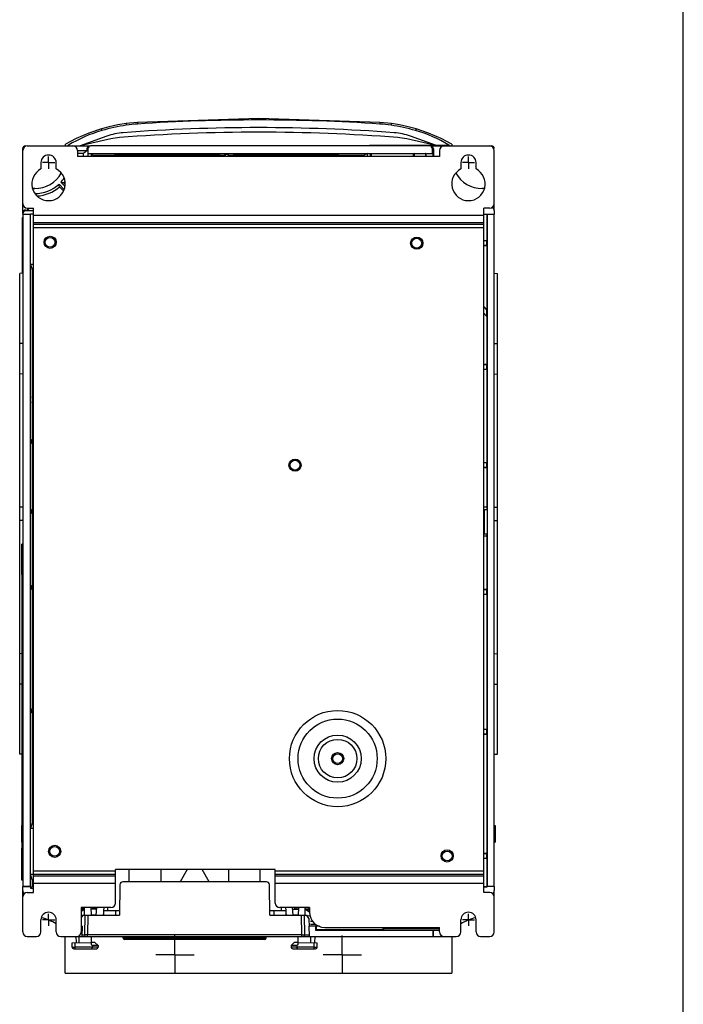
# Model space of a CAD drawing. Header units: millimetres. Extents: x 0 to 1200, y 0 to 1000.
# Tile 31 of 31: x 982 to 1200, y 352 to 676. Entities that reach past the tile are written whole.
import ezdxf

# ---------------------------------------------------------------- set-up
doc = ezdxf.new("R2010")
doc.units = ezdxf.units.MM
doc.header["$LTSCALE"] = 66
doc.linetypes.add('CENTER', pattern=[0.6, 0.375, -0.075, 0.075, -0.075])
doc.layers.get('0').update_dxf_attribs({"linetype": 'CONTINUOUS'})
doc.layers.add('002_AXIS', color=7, linetype='CONTINUOUS')
doc.layers.add('00_COMPONENTS', color=7, linetype='CONTINUOUS')

msp = doc.modelspace()

# ---------------------------------------------------------------- linework, layer by layer
at = {"color": 7, "linetype": 'CONTINUOUS'}
msp.add_line((1200, 0), (1200, 1000), dxfattribs=at)
at = {"layer": '002_AXIS', "color": 7, "linetype": 'CENTER'}
for p, q in [((991.39, 629.21), (989.39, 629.21)), ((991.39, 629.21), (991.39, 631.21)), ((991.39, 629.21), (991.39, 627.21)), ((991.39, 629.21), (993.39, 629.21)), ((1129.39, 629.21), (1127.39, 629.21)), ((1129.39, 629.21), (1129.39, 631.21)), ((1129.39, 629.21), (1129.39, 627.21)), ((1129.39, 629.21), (1131.39, 629.21)), ((991.39, 380.21), (991.39, 382.21)), ((1129.39, 380.21), (1129.39, 382.21)), ((991.39, 380.21), (989.39, 380.21)), ((991.39, 380.21), (993.39, 380.21)), ((991.39, 380.21), (991.39, 378.21)), ((1129.39, 380.21), (1127.39, 380.21)), ((1129.39, 380.21), (1131.39, 380.21)), ((1129.39, 380.21), (1129.39, 378.21)), ((1032.89, 368.71), (1032.89, 375.01)), ((1087.89, 368.71), (1087.89, 375.01)), ((1032.89, 368.71), (1026.59, 368.71)), ((1032.89, 368.71), (1039.19, 368.71)), ((1032.89, 368.71), (1032.89, 362.41)), ((1087.89, 368.71), (1081.59, 368.71)), ((1087.89, 368.71), (1094.19, 368.71)), ((1087.89, 368.71), (1087.89, 362.41))]:
    msp.add_line(p, q, dxfattribs=at)
at = {"layer": '00_COMPONENTS', "color": 7, "linetype": 'CONTINUOUS'}
for p, q in [((1016.85, 642.02), (1014.19, 641.59)), ((1018.02, 642.16), (1016.85, 642.02)), ((1019.42, 642.3), (1018.02, 642.16)), ((1020.58, 642.39), (1019.42, 642.3)), ((1060.45, 643.71), (1020.58, 642.39)), ((1100.3, 642.39), (1060.45, 643.71)), ((1106.71, 641.59), (1104.04, 642.02)), ((1109.57, 640.98), (1106.71, 641.59)), ((1010.55, 637.9), (1001.79, 634.71)), ((1112.15, 640.29), (1109.57, 640.98)), ((1118.55, 634.91), (1110.34, 637.9)), ((1116.24, 638.92), (1112.15, 640.29)), ((1120.4, 637.14), (1116.24, 638.92)), ((984.39, 634.71), (1005, 634.71)), ((996.94, 634.71), (996.94, 635.3)), ((1011.8, 637.01), (1001.79, 634.71)), ((1116.58, 634.71), (1005.31, 634.71)), ((1096.89, 634.71), (1096.89, 634.91)), ((1096.89, 634.91), (1122.89, 634.91)), ((1118.22, 634.91), (1109.09, 637.01)), ((1109.89, 634.71), (1109.89, 634.91)), ((1116.89, 634.71), (1136.99, 634.71)), ((1123.94, 635.3), (1120.4, 637.14)), ((1122.89, 634.71), (1122.89, 634.91)), ((1123.94, 635.3), (1123.94, 634.71)), ((982.89, 612.61), (982.89, 633.81)), ((1000.89, 633.21), (1000.89, 631.21)), ((1004, 633.04), (1000.89, 633.04)), ((1002.89, 632.21), (1000.89, 632.21)), ((1004, 633.04), (1002.89, 632.21)), ((1002.89, 631.21), (1002.89, 632.21)), ((1004, 633.71), (1004, 633.04)), ((1004.26, 632.2), (1004.26, 631.21)), ((1004.31, 633.71), (1004.31, 632.21)), ((1004.31, 632.21), (1117.58, 632.21)), ((1005.41, 632.2), (1005.41, 631.21)), ((1005.41, 632.2), (1006.03, 631.58)), ((1006.03, 631.58), (1006.03, 631.21)), ((1019.37, 631.58), (1006.03, 631.58)), ((1017.89, 632.14), (1042.89, 632.14)), ((1042.89, 632.05), (1017.89, 632.05)), ((1017.89, 632.02), (1042.89, 632.02)), ((1042.89, 631.93), (1017.89, 631.93)), ((1017.89, 631.9), (1042.89, 631.9)), ((1042.89, 631.81), (1017.89, 631.81)), ((1017.89, 631.77), (1042.89, 631.77)), ((1042.89, 631.69), (1017.89, 631.69)), ((1019.37, 631.58), (1019.67, 631.67)), ((1019.37, 631.58), (1019.37, 631.21)), ((1019.67, 631.67), (1019.67, 631.21)), ((1021.12, 631.21), (1021.12, 631.67)), ((1021.41, 631.58), (1021.12, 631.67)), ((1021.41, 631.58), (1021.41, 631.21)), ((1049.09, 631.58), (1021.41, 631.58)), ((1049.09, 631.58), (1049.47, 631.95)), ((1049.09, 631.21), (1049.09, 631.58)), ((1049.47, 631.95), (1049.41, 631.21)), ((1049.47, 631.95), (1050.32, 631.95)), ((1050.32, 631.95), (1050.38, 631.21)), ((1050.69, 631.58), (1050.32, 631.95)), ((1050.69, 631.21), (1050.69, 631.58)), ((1094.89, 631.58), (1050.69, 631.58)), ((1056.89, 632.14), (1081.89, 632.14)), ((1081.89, 632.05), (1056.89, 632.05)), ((1056.89, 632.02), (1081.89, 632.02)), ((1081.89, 631.93), (1056.89, 631.93)), ((1056.89, 631.9), (1081.89, 631.9)), ((1081.89, 631.81), (1056.89, 631.81)), ((1056.89, 631.77), (1081.89, 631.77)), ((1081.89, 631.69), (1056.89, 631.69)), ((1096.07, 632.16), (1094.89, 631.58)), ((1094.89, 631.21), (1094.89, 631.58)), ((1096.07, 632.16), (1096.07, 631.21)), ((1096.07, 632.16), (1097.08, 632.16)), ((1097.08, 632.16), (1097.08, 631.21)), ((1097.08, 632.16), (1097.39, 632.06)), ((1097.39, 632.06), (1097.39, 631.21)), ((1111.34, 632.06), (1097.39, 632.06)), ((1111.55, 632.16), (1111.34, 632.06)), ((1111.34, 631.21), (1111.34, 632.06)), ((1111.55, 632.16), (1111.55, 631.21)), ((1111.55, 632.16), (1115.28, 632.16)), ((1115.39, 632.2), (1115.28, 632.16)), ((1115.28, 632.16), (1115.28, 631.21)), ((1115.39, 632.2), (1115.39, 631.21)), ((1117.58, 632.21), (1117.58, 633.71)), ((1117.63, 632.2), (1117.63, 631.21)), ((1117.89, 633.71), (1117.89, 631.21)), ((1119.89, 633.21), (1119.89, 631.21)), ((1137.89, 613.71), (1137.89, 633.21)), ((988.89, 629.21), (988.89, 627.11)), ((993.89, 627.11), (993.89, 629.21)), ((1119.89, 631.21), (1000.89, 631.21)), ((1126.89, 629.21), (1126.89, 627.11)), ((1131.89, 627.11), (1131.89, 629.21)), ((996.55, 620.42), (994.82, 622.15)), ((995.46, 622.78), (996.66, 621.58)), ((996.41, 622.61), (996.68, 622.34)), ((986.89, 620.71), (986.14, 620.71)), ((986.15, 620.69), (986.89, 620.71)), ((996.24, 619.96), (995, 621.2)), ((1134.64, 620.71), (1133.89, 620.71)), ((1134.64, 620.69), (1133.89, 620.71)), ((982.89, 612.21), (982.89, 612.35)), ((982.89, 612.21), (985.41, 612.21)), ((982.89, 612.14), (982.89, 391.29)), ((985.39, 612.14), (982.89, 612.14)), ((983.89, 613.61), (984.57, 613.61)), ((986.39, 613.35), (983.89, 613.35)), ((984.39, 614.21), (986.39, 614.21)), ((984.57, 613.61), (985.02, 614.21)), ((984.57, 613.61), (984.57, 614.21)), ((985.39, 391.29), (985.39, 612.14)), ((986.39, 389.21), (986.39, 614.21)), ((1134.39, 389.21), (1134.39, 614.21)), ((1136.39, 614.21), (1134.39, 614.21)), ((1134.39, 612.21), (1137.89, 612.21)), ((1135.39, 612.1), (1134.39, 612.1)), ((1135.51, 612.21), (1135.39, 612.1)), ((1135.39, 612.1), (1135.39, 603.51)), ((1135.51, 612.21), (1135.55, 612.14)), ((1135.55, 612.14), (1135.55, 391.29)), ((1137.89, 612.14), (1135.55, 612.14)), ((1137.89, 613.45), (1137.89, 612.21)), ((1137.89, 391.29), (1137.89, 612.14)), ((982.79, 592.8), (982.79, 611.01)), ((1135.39, 603.51), (1134.39, 603.51)), ((1135.46, 603.45), (1134.39, 603.45)), ((1135.46, 601.98), (1135.46, 603.45)), ((1134.39, 601.98), (1135.46, 601.98)), ((1135.39, 601.91), (1134.39, 601.91)), ((1135.39, 601.91), (1135.39, 580.85)), ((982.89, 592.8), (981.89, 592.71)), ((981.89, 434.71), (981.89, 592.71)), ((985.42, 595.76), (986.03, 593.92)), ((985.42, 595.76), (986.39, 595.76)), ((986.03, 593.92), (986.03, 552.23)), ((986.39, 593.92), (986.03, 593.92)), ((1137.89, 592.8), (1138.89, 592.71)), ((1138.89, 434.71), (1138.89, 592.71)), ((1135.39, 580.85), (1134.39, 581.85)), ((1135.46, 580.69), (1134.39, 581.75)), ((1134.39, 579.68), (1135.46, 578.61)), ((1135.46, 578.61), (1135.46, 580.69)), ((1134.39, 579.58), (1135.39, 578.58)), ((1135.39, 578.58), (1135.39, 562.81)), ((982.89, 569.69), (981.89, 569.77)), ((1137.89, 569.69), (1138.89, 569.77)), ((1135.39, 562.81), (1134.39, 562.81)), ((1135.46, 562.75), (1134.39, 562.75)), ((1134.39, 561.28), (1135.46, 561.28)), ((1135.39, 561.21), (1134.39, 561.21)), ((1135.39, 561.21), (1135.39, 530.51)), ((1135.46, 561.28), (1135.46, 562.75)), ((982.89, 559.74), (981.89, 559.65)), ((1137.89, 559.74), (1138.89, 559.65)), ((985.94, 551.94), (986.03, 552.23)), ((985.94, 551.94), (985.94, 550.49)), ((986.39, 551.94), (985.94, 551.94)), ((986.03, 550.21), (985.94, 550.49)), ((985.94, 550.49), (986.39, 550.49)), ((986.03, 552.23), (986.39, 552.23)), ((986.03, 550.21), (986.03, 538.21)), ((986.03, 550.21), (986.39, 550.21)), ((986.03, 538.21), (985.59, 537.78)), ((985.59, 537.15), (985.59, 537.78)), ((985.59, 537.78), (985.89, 537.78)), ((986.39, 537.82), (985.89, 537.78)), ((985.89, 537.78), (985.89, 537.15)), ((986.39, 538.21), (986.03, 538.21)), ((986.03, 536.71), (985.59, 537.15)), ((985.59, 537.15), (985.89, 537.15)), ((986.39, 537.11), (985.89, 537.15)), ((986.03, 536.71), (986.03, 515.21)), ((986.39, 536.71), (986.03, 536.71)), ((1135.39, 530.51), (1134.39, 530.51)), ((1135.46, 530.45), (1134.39, 530.45)), ((1134.39, 528.98), (1135.46, 528.98)), ((1135.39, 528.91), (1134.39, 528.91)), ((1135.39, 528.91), (1135.39, 515.11)), ((1135.46, 528.98), (1135.46, 530.45)), ((982.89, 515.87), (981.89, 515.87)), ((985.59, 514.78), (986.03, 515.21)), ((985.89, 514.78), (986.39, 514.85)), ((986.03, 515.21), (986.39, 515.21)), ((1135.39, 515.92), (1134.39, 515.92)), ((1134.39, 515.11), (1135.39, 515.11)), ((1134.58, 515.11), (1134.58, 507.11)), ((1137.89, 515.87), (1138.89, 515.87)), ((985.59, 514.15), (985.59, 514.78)), ((985.59, 514.78), (985.89, 514.78)), ((985.59, 514.15), (986.03, 513.71)), ((985.59, 514.15), (985.89, 514.15)), ((985.89, 514.78), (985.89, 514.15)), ((985.89, 514.15), (986.39, 514.08)), ((986.03, 513.71), (986.03, 490.21)), ((986.03, 513.71), (986.39, 513.71)), ((982.89, 511.56), (981.89, 511.56)), ((1137.89, 511.56), (1138.89, 511.56)), ((1134.39, 507.11), (1135.39, 507.11)), ((1135.39, 506.31), (1134.39, 506.31)), ((1135.39, 507.11), (1135.39, 488.81)), ((982.89, 503.72), (982.59, 503.71)), ((982.59, 493.71), (982.59, 503.71)), ((982.69, 393.72), (982.69, 501.72)), ((982.89, 501.72), (982.69, 501.72)), ((982.69, 493.71), (982.59, 493.71)), ((985.59, 489.78), (986.03, 490.21)), ((985.59, 489.15), (985.59, 489.78)), ((985.59, 489.78), (985.89, 489.78)), ((985.59, 489.15), (986.03, 488.71)), ((985.59, 489.15), (985.89, 489.15)), ((985.89, 489.78), (986.39, 489.85)), ((985.89, 489.78), (985.89, 489.15)), ((985.89, 489.15), (986.39, 489.08)), ((986.03, 490.21), (986.39, 490.21)), ((986.03, 488.71), (986.03, 449.71)), ((986.03, 488.71), (986.39, 488.71)), ((1135.39, 488.81), (1134.39, 488.81)), ((1135.46, 488.75), (1134.39, 488.75)), ((1134.39, 487.28), (1135.46, 487.28)), ((1135.39, 487.21), (1134.39, 487.21)), ((1135.39, 487.21), (1135.39, 442.81)), ((1135.46, 487.28), (1135.46, 488.75)), ((982.69, 467.7), (981.89, 467.77)), ((1137.89, 467.69), (1138.89, 467.77)), ((982.69, 457.72), (981.89, 457.65)), ((1137.89, 457.74), (1138.89, 457.65)), ((986.03, 449.71), (985.59, 449.28)), ((985.59, 449.28), (985.59, 448.65)), ((985.59, 449.28), (985.89, 449.28)), ((986.03, 448.21), (985.59, 448.65)), ((985.59, 448.65), (985.89, 448.65)), ((985.89, 449.28), (986.39, 449.32)), ((985.89, 449.28), (985.89, 448.65)), ((985.89, 448.65), (986.39, 448.61)), ((986.39, 449.71), (986.03, 449.71)), ((986.03, 448.21), (986.03, 412.04)), ((986.39, 448.21), (986.03, 448.21)), ((1135.39, 442.81), (1134.39, 442.81)), ((1135.46, 442.75), (1134.39, 442.75)), ((1134.39, 441.28), (1135.46, 441.28)), ((1135.39, 441.21), (1134.39, 441.21)), ((1135.39, 441.21), (1135.39, 402.01)), ((1135.46, 441.28), (1135.46, 442.75)), ((982.69, 434.64), (981.89, 434.71)), ((1137.89, 434.63), (1138.89, 434.71)), ((986.03, 412.04), (985.42, 410.21)), ((986.03, 412.04), (986.39, 412.04)), ((982.69, 411.21), (982.59, 411.21)), ((982.59, 405.71), (982.59, 411.21)), ((982.69, 410.71), (982.59, 410.71)), ((982.69, 410.21), (982.59, 410.21)), ((986.39, 410.21), (985.42, 410.21)), ((1137.89, 411.21), (1138.19, 411.21)), ((1137.89, 410.71), (1138.19, 410.71)), ((1137.89, 410.21), (1138.19, 410.21)), ((1138.19, 411.21), (1138.19, 405.71)), ((982.69, 405.71), (982.59, 405.71)), ((1137.89, 405.71), (1138.19, 405.71)), ((982.69, 403.72), (982.59, 403.71)), ((982.59, 393.21), (982.59, 403.71)), ((1135.39, 402.01), (1134.39, 402.01)), ((1135.46, 401.95), (1134.39, 401.95)), ((1135.46, 400.48), (1135.46, 401.95)), ((1134.39, 400.48), (1135.46, 400.48)), ((1135.39, 400.41), (1134.39, 400.41)), ((1135.39, 400.41), (1135.39, 391.21)), ((985.42, 395.21), (986.39, 395.21)), ((986.03, 393.39), (985.42, 395.21)), ((1065.89, 396.71), (1013.39, 396.71)), ((1013.39, 385.71), (1013.39, 396.71)), ((1017.89, 392.71), (1017.89, 396.71)), ((1028.26, 396.71), (1028.26, 392.71)), ((1036.89, 396.71), (1034.67, 392.71)), ((1044.12, 392.71), (1041.89, 396.71)), ((1050.53, 396.71), (1050.53, 392.71)), ((1060.89, 392.71), (1060.89, 396.71)), ((1065.89, 385.71), (1065.89, 396.71)), ((982.69, 393.72), (982.59, 393.71)), ((982.89, 393.21), (982.59, 393.21)), ((982.89, 393.72), (982.69, 393.72)), ((986.03, 393.39), (986.39, 393.39)), ((986.03, 393.39), (986.03, 391.21)), ((1062.97, 392.71), (1015.82, 392.71)), ((982.89, 391.29), (985.39, 391.29)), ((982.89, 391.21), (985.41, 391.21)), ((982.89, 389.82), (982.89, 391.21)), ((982.89, 376.21), (982.89, 389.71)), ((984.39, 389.21), (986.39, 389.21)), ((985.41, 391.21), (985.41, 390.59)), ((985.41, 390.59), (986.03, 391.21)), ((985.41, 390.59), (986.39, 390.59)), ((986.03, 391.21), (986.39, 391.21)), ((1014.82, 391.73), (1014.64, 381.71)), ((1064.14, 381.71), (1063.97, 391.73)), ((1134.39, 391.21), (1135.39, 391.21)), ((1134.39, 391.1), (1135.51, 391.1)), ((1136.39, 389.21), (1134.39, 389.21)), ((1135.51, 391.1), (1135.39, 391.21)), ((1135.51, 391.21), (1135.55, 391.29)), ((1137.89, 391.21), (1135.51, 391.21)), ((1135.51, 391.21), (1135.51, 391.1)), ((1135.55, 391.29), (1137.89, 391.29)), ((1137.89, 391.21), (1137.89, 389.82)), ((1137.89, 376.21), (1137.89, 389.71)), ((1011.89, 384.21), (1002.14, 384.21)), ((1002.14, 384.21), (1002.14, 376.21)), ((1003.14, 383.99), (1002.14, 383.99)), ((1002.14, 383.03), (1003.14, 383.71)), ((1002.39, 383.66), (1002.14, 383.66)), ((1002.39, 383.2), (1002.39, 383.66)), ((1003.14, 383.71), (1002.45, 383.71)), ((1002.45, 383.23), (1002.45, 383.71)), ((1003.14, 381.71), (1003.14, 384.21)), ((1005.29, 384.21), (1005.34, 381.71)), ((1007.16, 383.71), (1005.3, 383.71)), ((1005.8, 384.21), (1005.81, 383.77)), ((1006.62, 383.99), (1005.8, 383.99)), ((1006.19, 383.79), (1006.19, 383.8)), ((1006.62, 383.99), (1006.62, 384.21)), ((1006.62, 383.99), (1006.89, 383.71)), ((1006.89, 383.71), (1006.87, 384.21)), ((1006.98, 381.71), (1007.2, 384.21)), ((1009.39, 382.5), (1009.32, 381.71)), ((1009.39, 383.21), (1014.67, 383.21)), ((1009.39, 383.21), (1009.39, 381.71)), ((1009.54, 384.21), (1009.46, 383.21)), ((1010.89, 383.21), (1010.89, 384.21)), ((1064.12, 383.21), (1069.39, 383.21)), ((1077.14, 384.21), (1067.39, 384.21)), ((1067.89, 383.21), (1067.89, 384.21)), ((1069.24, 384.21), (1069.33, 383.21)), ((1069.39, 383.21), (1069.39, 381.71)), ((1069.39, 382.5), (1069.46, 381.71)), ((1071.81, 381.71), (1071.59, 384.21)), ((1071.63, 383.71), (1072.24, 383.71)), ((1072.26, 384.21), (1072.24, 383.71)), ((1072.24, 383.71), (1072.24, 383.57)), ((1072.39, 383.71), (1072.24, 383.57)), ((1073.48, 383.57), (1072.24, 383.57)), ((1072.39, 383.71), (1072.39, 384.21)), ((1072.98, 383.71), (1072.39, 383.71)), ((1072.99, 384.21), (1072.98, 383.65)), ((1073.49, 384.21), (1073.45, 381.71)), ((1075.64, 384.21), (1075.64, 381.71)), ((1076.89, 383.71), (1075.64, 383.71)), ((1077.13, 382.69), (1075.64, 383.71)), ((1076.99, 383.57), (1075.86, 383.57)), ((1076.89, 384.21), (1076.89, 383.71)), ((1076.89, 383.71), (1076.99, 383.57)), ((1076.99, 382.78), (1076.99, 383.57)), ((1077.14, 384.21), (1077.14, 382.71)), ((988.89, 376.21), (988.89, 380.21)), ((993.89, 376.21), (993.89, 380.21)), ((1002.64, 381.71), (1002.14, 380.96)), ((1002.14, 381.63), (1002.61, 381.67)), ((1002.64, 381.71), (1014.64, 381.71)), ((1003.26, 381.71), (1003.14, 375.21)), ((1005.33, 381.86), (1006.99, 381.86)), ((1005.84, 381.82), (1005.84, 381.71)), ((1064.14, 381.71), (1076.14, 381.71)), ((1071.79, 381.86), (1073.45, 381.86)), ((1072.94, 381.81), (1072.94, 381.71)), ((1075.64, 375.21), (1075.53, 381.71)), ((1076.14, 381.71), (1077.07, 380.32)), ((1076.17, 381.67), (1077.45, 381.56)), ((1077.11, 378.06), (1077.07, 380.32)), ((1078.33, 379.7), (1077.44, 379.62)), ((1126.89, 376.21), (1126.89, 380.21)), ((1131.89, 376.21), (1131.89, 380.21)), ((1002.39, 378.06), (1002.14, 378.06)), ((1002.39, 378.06), (1002.31, 374.71)), ((1079.24, 378.06), (1077.04, 378.06)), ((1077.12, 374.71), (1077.04, 378.06)), ((1077.44, 378.81), (1079.21, 378.81)), ((1079.39, 378.16), (1079.24, 378.06)), ((1079.24, 376.74), (1079.24, 378.06)), ((1079.24, 376.74), (1079.39, 376.9)), ((1117.81, 376.74), (1079.24, 376.74)), ((1080.38, 378.16), (1079.39, 378.16)), ((1079.39, 376.9), (1079.39, 378.16)), ((1101.39, 376.9), (1079.39, 376.9)), ((1082.14, 377.71), (1119.89, 377.71)), ((1101.39, 376.9), (1101.39, 377.71)), ((1101.39, 376.9), (1101.71, 377.21)), ((1101.71, 377.71), (1101.71, 377.21)), ((1119.89, 377.21), (1101.71, 377.21)), ((1117.89, 376.78), (1117.81, 376.74)), ((1117.81, 374.71), (1117.81, 376.74)), ((1117.89, 376.78), (1119.89, 376.78)), ((1117.89, 374.71), (1117.89, 376.78)), ((1119.89, 376.21), (1119.89, 377.71)), ((984.39, 374.71), (987.39, 374.71)), ((995.39, 374.71), (1077.11, 374.71)), ((996.89, 362.71), (996.89, 374.71)), ((999.11, 372.68), (1005.49, 372.79)), ((999.13, 371.21), (999.11, 372.68)), ((1000.39, 374.71), (1000.45, 372.71)), ((1001.34, 374.71), (1001.34, 372.71)), ((1002.32, 375.21), (1003.14, 375.21)), ((1074.64, 375.21), (1004.14, 375.21)), ((1005.51, 371.93), (1005.46, 374.71)), ((1006.64, 372.71), (1005.49, 372.71)), ((1006.64, 372.71), (1007.66, 371.7)), ((1015.94, 374.17), (1015.89, 374.71)), ((1062.35, 373.71), (1016.44, 373.71)), ((1062.85, 374.17), (1062.89, 374.71)), ((1072.14, 372.71), (1071.13, 371.7)), ((1073.29, 372.71), (1072.14, 372.71)), ((1073.33, 374.71), (1073.28, 371.93)), ((1073.3, 372.79), (1079.68, 372.68)), ((1075.64, 375.21), (1077.11, 375.21)), ((1077.12, 374.71), (1117.81, 374.71)), ((1077.44, 374.71), (1077.44, 372.71)), ((1078.84, 372.71), (1078.68, 372.71)), ((1078.89, 374.71), (1078.84, 372.71)), ((1079.65, 371.21), (1079.68, 372.68)), ((1117.89, 374.71), (1125.39, 374.71)), ((1123.89, 374.71), (1123.89, 362.71)), ((1133.39, 374.71), (1136.39, 374.71)), ((999.63, 370.71), (1007.15, 370.71)), ((1005.78, 371.7), (1005.77, 371.21)), ((1007.66, 371.7), (1005.78, 371.7)), ((1007.66, 371.7), (1007.65, 371.21)), ((1073.01, 371.7), (1071.13, 371.7)), ((1071.13, 371.7), (1071.13, 371.21)), ((1071.64, 370.71), (1079.15, 370.71)), ((1073.01, 371.7), (1073.01, 371.21)), ((996.89, 362.71), (1123.89, 362.71))]:
    msp.add_line(p, q, dxfattribs=at)
at = {"layer": '00_COMPONENTS', "color": 9, "linetype": 'CONTINUOUS'}
for p, q in [((1020.58, 642.39), (1020.62, 641.89)), ((1100.3, 642.39), (1100.27, 641.89)), ((997.88, 634.92), (997.8, 634.87)), ((1123.01, 634.92), (1122.93, 634.97)), ((1004.31, 633.71), (1004, 633.71)), ((1017.89, 632.14), (1017.89, 632.05)), ((1017.89, 632.02), (1017.89, 631.93)), ((1017.89, 631.9), (1017.89, 631.81)), ((1017.89, 631.77), (1017.89, 631.69)), ((1042.89, 632.14), (1042.89, 632.05)), ((1042.89, 632.02), (1042.89, 631.93)), ((1042.89, 631.9), (1042.89, 631.81)), ((1042.89, 631.77), (1042.89, 631.69)), ((1056.89, 632.14), (1056.89, 632.05)), ((1056.89, 632.02), (1056.89, 631.93)), ((1056.89, 631.9), (1056.89, 631.81)), ((1056.89, 631.77), (1056.89, 631.69)), ((1081.89, 632.14), (1081.89, 632.05)), ((1081.89, 632.02), (1081.89, 631.93)), ((1081.89, 631.9), (1081.89, 631.81)), ((1081.89, 631.77), (1081.89, 631.69)), ((1117.89, 633.71), (1117.58, 633.71)), ((983.89, 613.35), (983.89, 613.61)), ((1134.39, 611.84), (986.39, 611.84)), ((1134.39, 609.36), (986.39, 609.36)), ((1134.39, 608.83), (986.39, 608.83)), ((1134.39, 607.77), (986.39, 607.77)), ((1013.39, 396.16), (986.39, 396.16)), ((1013.39, 395.1), (986.39, 395.1)), ((1134.39, 396.16), (1065.89, 396.16)), ((1134.39, 395.1), (1065.89, 395.1)), ((1013.39, 394.57), (986.39, 394.57)), ((1013.39, 392.09), (986.39, 392.09)), ((1134.39, 394.57), (1065.89, 394.57)), ((1134.39, 392.09), (1065.89, 392.09)), ((1013.39, 383.21), (1013.39, 381.71)), ((1065.39, 383.21), (1065.39, 381.71)), ((1004.26, 381.71), (1004.14, 375.21)), ((1074.64, 375.21), (1074.53, 381.71)), ((1000.13, 371.21), (1000.11, 372.69)), ((1004.14, 374.71), (1004.14, 375.21)), ((1062.85, 374.17), (1015.94, 374.17)), ((1074.64, 374.71), (1074.64, 375.21)), ((1078.65, 371.21), (1078.68, 372.69)), ((1007.65, 371.21), (1000.13, 371.21)), ((1000.13, 370.71), (1000.13, 371.21)), ((1078.65, 371.21), (1071.13, 371.21)), ((1078.65, 370.71), (1078.65, 371.21))]:
    msp.add_line(p, q, dxfattribs=at)
at = {"layer": '00_COMPONENTS', "color": 7, "linetype": 'CONTINUOUS'}
for points in [[(1014.19, 641.59), (1011.34, 640.98), (1008.73, 640.29)], [(1104.04, 642.02), (1102.88, 642.16), (1101.49, 642.3), (1100.3, 642.39)], [(1008.73, 640.29), (1004.66, 638.93), (1000.5, 637.15), (996.94, 635.3)]]:
    msp.add_lwpolyline(points, dxfattribs=at)
for centre, radius in [((991.89, 603.01), 2), ((991.89, 603.01), 1.62), ((1112.39, 602.71), 2), ((1112.39, 602.71), 1.62), ((1072.39, 529.71), 2), ((1072.39, 529.71), 1.62), ((1086.39, 433.21), 2), ((1086.39, 433.21), 1.62), ((993.39, 402.71), 2), ((993.39, 402.71), 1.62), ((1122.39, 401.21), 2), ((1122.39, 401.21), 1.62)]:
    msp.add_circle(centre, radius, dxfattribs=at)
at = {"layer": '00_COMPONENTS', "color": 9, "linetype": 'CONTINUOUS'}
for radius in [15.83, 13, 7.76, 6.34]:
    msp.add_circle((1086.39, 433.21), radius, dxfattribs=at)
for centre, radius, start, end in [((1026.74, 576.78), 65.45, 98.627, 105.8202), ((1023.67, 596.82), 45.17, 93.88, 98.5951), ((1060.44, 54.56), 588.68, 86.12071, 93.87929), ((1097.21, 596.82), 45.17, 81.4049, 86.12), ((1094.15, 576.78), 65.45, 74.1798, 81.373), ((1020.85, 597.51), 43.89, 105.7971, 121.5442), ((1100.04, 597.51), 43.9, 58.5701, 74.2027), ((1020.82, 597.55), 43.85, 121.6619, 122.0498), ((1100.07, 597.56), 43.84, 57.9504, 58.4523)]:
    msp.add_arc(centre, radius, start, end, dxfattribs=at)
at = {"layer": '00_COMPONENTS', "color": 7, "linetype": 'CONTINUOUS'}
for centre, radius, start, end in [((1017.39, 619.11), 20, 94.2716, 110), ((1060.44, 42.71), 596.5, 85.6061, 94.3939), ((1060.44, 42.71), 598, 85.72836, 94.27164), ((1103.5, 619.11), 20, 70, 85.7284), ((984.39, 633.21), 1.5, 90, 180), ((983.79, 633.81), 0.9, 90, 180), ((999.39, 633.21), 1.5, 0, 90), ((1016.28, 617.52), 20, 94.3939, 102.9323), ((1104.61, 617.52), 20, 77.0677, 85.6061), ((1121.39, 633.21), 1.5, 90, 180), ((1136.39, 633.21), 1.5, 0, 90), ((1136.99, 633.81), 0.9, 0, 90), ((991.39, 629.21), 2.5, 0, 180), ((1129.39, 629.21), 2.5, 0, 180), ((991.39, 622.21), 5.5, 117.0357, 62.9643), ((986.89, 630.71), 10, 270, 330.1582), ((1129.39, 622.21), 5.5, 117.0357, 62.9643), ((1133.89, 630.71), 10, 209.8418, 270), ((986.89, 630.71), 11.67, 270, 312.7983), ((917.76, 607.68), 78.41, 9.9275, 10.6351), ((986.89, 630.71), 11.67, 317.2017, 325.5412), ((1009.93, 699.85), 78.41, 259.3649, 260.0725), ((986.89, 630.71), 12.5, 319.5886, 322.0174), ((986.89, 630.71), 12.5, 273.5348, 310.4114), ((984.39, 615.71), 1.5, 180, 270), ((1136.39, 615.71), 1.5, 270, 360), ((1015.82, 391.71), 1, 90, 179), ((1062.97, 391.71), 1, 1, 90), ((983.89, 389.82), 1, 180, 249.6429), ((983.89, 389.71), 1, 180, 239.9705), ((984.39, 387.71), 1.5, 90, 180), ((1136.39, 387.71), 1.5, 0, 90), ((1136.89, 389.82), 1, 290.3637, 360), ((1136.89, 389.71), 1, 300.0295, 360), ((1011.89, 385.71), 1.5, 270, 360), ((1067.39, 385.71), 1.5, 180, 270), ((991.39, 380.21), 2.5, 0, 180), ((1082.14, 382.71), 5, 180, 270), ((1129.39, 380.21), 2.5, 0, 180), ((984.27, 362.51), 19, 59.5397, 75.3454), ((1136.52, 362.51), 19, 104.6516, 120.4618), ((984.39, 376.21), 1.5, 180, 270), ((987.39, 376.21), 1.5, 270, 360), ((995.39, 376.21), 1.5, 180, 270), ((1000.64, 376.21), 1.5, 270, 360), ((1121.39, 376.21), 1.5, 180, 270), ((1125.39, 376.21), 1.5, 270, 360), ((1133.39, 376.21), 1.5, 180, 270), ((1136.39, 376.21), 1.5, 270, 360), ((1003.64, 375.21), 0.5, 180, 270), ((1016.44, 374.21), 0.5, 185, 270), ((1062.35, 374.21), 0.5, 270, 355), ((1075.14, 375.21), 0.5, 270, 360), ((999.63, 371.21), 0.5, 181, 270), ((928.15, 281.25), 119.19, 49.3639, 49.5356), ((1007.15, 371.21), 0.5, 270, 359), ((1071.63, 371.21), 0.5, 181, 270), ((1150.63, 281.25), 119.19, 130.4644, 130.6361), ((1079.15, 371.21), 0.5, 270, 359)]:
    msp.add_arc(centre, radius, start, end, dxfattribs=at)
for centre, major_axis, ratio, start_param, end_param in [((1005, 633.71), (1, 0), 0.999391, 1.570796, 3.141593), ((1005.31, 633.71), (-1, 0), 0.999391, -1.570796, 0), ((1116.58, 633.71), (-1, 0), 0.999391, 3.141593, 4.712389), ((1116.89, 633.71), (1, 0), 0.999391, 0, 1.570796), ((1017.89, 632.1), (4.89, 0), 0.008727, 1.570796, 4.712389), ((1017.89, 631.97), (4.88, 0), 0.008727, 1.570796, 4.712389), ((1017.89, 631.85), (4.88, 0), 0.008727, 1.570796, 4.712389), ((1017.89, 631.73), (4.87, 0), 0.008727, 1.570796, 4.712389), ((1042.89, 632.1), (4.89, 0), 0.008727, -1.570796, 1.570796), ((1042.89, 631.97), (4.88, 0), 0.008727, -1.570796, 1.570796), ((1042.89, 631.85), (4.88, 0), 0.008727, -1.570796, 1.570796), ((1042.89, 631.73), (4.87, 0), 0.008727, -1.570796, 1.570796), ((1056.89, 632.1), (4.89, 0), 0.008727, 1.570796, 4.712389), ((1056.89, 631.97), (4.88, 0), 0.008727, 1.570796, 4.712389), ((1056.89, 631.85), (4.88, 0), 0.008727, 1.570796, 4.712389), ((1056.89, 631.73), (4.87, 0), 0.008727, 1.570796, 4.712389), ((1081.89, 632.1), (4.89, 0), 0.008727, -1.570796, 1.570796), ((1081.89, 631.97), (4.88, 0), 0.008727, -1.570796, 1.570796), ((1081.89, 631.85), (4.88, 0), 0.008727, -1.570796, 1.570796), ((1081.89, 631.73), (4.87, 0), 0.008727, -1.570796, 1.570796), ((983.89, 612.61), (0, 1), 0.999391, 0, 1.570796), ((983.89, 612.35), (0, -1), 0.999391, 3.141593, 4.712389), ((1136.89, 613.45), (0, 1), 0.999391, 4.712389, 6.177244), ((1136.89, 613.71), (0, 1), 0.999391, -1.570796, -0.471398), ((983.29, 611.01), (0.501, 0), 0.99863, 2.572507, 3.141593), ((1004.89, 381.78), (1.81, 0), 0.026189, -0.978759, 0.015119), ((1074.39, 381.78), (1.81, 0), 0.026189, 3.126474, 3.682535)]:
    msp.add_ellipse(centre, major_axis=major_axis, ratio=ratio, start_param=start_param, end_param=end_param, dxfattribs=at)
at = {"layer": '00_COMPONENTS', "color": 9, "linetype": 'CONTINUOUS'}
for points, knots in [([(1016.85, 642.02), (1016.84, 642.02), (1016.85, 641.99), (1016.85, 641.97), (1016.86, 641.92), (1016.87, 641.86), (1016.88, 641.78), (1016.9, 641.65), (1016.91, 641.55), (1016.92, 641.49)], [0, 0, 0, 0, 0.019021, 0.075594, 0.167203, 0.290761, 0.441751, 0.614953, 1, 1, 1, 1]), ([(1104.04, 642.02), (1104.04, 642.02), (1104.03, 641.99), (1104.04, 641.97), (1104.03, 641.92), (1104.02, 641.86), (1104.01, 641.78), (1103.99, 641.65), (1103.97, 641.55), (1103.96, 641.49)], [0, 0, 0, 0, 0.019021, 0.075594, 0.167202, 0.290761, 0.44175, 0.614953, 1, 1, 1, 1]), ([(1008.73, 640.29), (1008.74, 640.29), (1008.74, 640.27), (1008.75, 640.25), (1008.77, 640.19), (1008.79, 640.13), (1008.81, 640.05), (1008.85, 639.92), (1008.88, 639.82), (1008.9, 639.75)], [0, 0, 0, 0, 0.019404, 0.075849, 0.167664, 0.2912, 0.442124, 0.615003, 1, 1, 1, 1]), ([(1112.15, 640.29), (1112.15, 640.29), (1112.15, 640.27), (1112.14, 640.25), (1112.12, 640.19), (1112.1, 640.13), (1112.08, 640.05), (1112.04, 639.92), (1112.01, 639.82), (1111.99, 639.75)], [0, 0, 0, 0, 0.019403, 0.075847, 0.167663, 0.2912, 0.442126, 0.615006, 1, 1, 1, 1]), ([(999.13, 371.21), (999.13, 371.2), (999.14, 371.21), (999.16, 371.2), (999.18, 371.2), (999.21, 371.2), (999.26, 371.2), (999.33, 371.2), (999.44, 371.2), (999.59, 371.2), (999.76, 371.2), (999.94, 371.2), (1000.07, 371.21), (1000.13, 371.21)], [0, 0, 0, 0, 0.004913, 0.019344, 0.043182, 0.076258, 0.118226, 0.168659, 0.293038, 0.444506, 0.617332, 0.805104, 1, 1, 1, 1]), ([(1078.65, 371.21), (1078.72, 371.21), (1078.84, 371.2), (1079.03, 371.2), (1079.2, 371.2), (1079.35, 371.2), (1079.46, 371.2), (1079.53, 371.2), (1079.57, 371.2), (1079.6, 371.2), (1079.63, 371.2), (1079.64, 371.21), (1079.65, 371.2), (1079.65, 371.21)], [0, 0, 0, 0, 0.194896, 0.382668, 0.555494, 0.706962, 0.831341, 0.881774, 0.923742, 0.956818, 0.980656, 0.995087, 1, 1, 1, 1])]:
    msp.add_open_spline(points, degree=3, knots=knots, dxfattribs=at)
at = {"layer": '00_COMPONENTS', "color": 7, "linetype": 'CONTINUOUS'}
msp.add_open_spline([(986.39, 612.21), (986.06, 612.21), (985.74, 612.21), (985.41, 612.21)], degree=3, dxfattribs=at)
for points, knots in [([(1005.33, 383.76), (1005.38, 383.76), (1005.54, 383.76), (1005.7, 383.77), (1005.81, 383.77)], [0, 0, 0, 0, 0.275055, 1, 1, 1, 1]), ([(1005.81, 383.77), (1005.87, 383.77), (1005.96, 383.78), (1006.08, 383.78), (1006.14, 383.79), (1006.19, 383.79), (1006.19, 383.79)], [0, 0, 0, 0, 0.425414, 0.741989, 0.93406, 1, 1, 1, 1]), ([(1006.19, 383.8), (1006.18, 383.8), (1006.15, 383.8), (1006.08, 383.81), (1005.97, 383.81), (1005.88, 383.82), (1005.84, 383.82)], [0, 0, 0, 0, 0.083973, 0.282734, 0.591993, 1, 1, 1, 1]), ([(1004.14, 375.21), (1004.02, 375.21), (1003.78, 375.22), (1003.47, 375.22), (1003.27, 375.22), (1003.17, 375.22), (1003.14, 375.21)], [0, 0, 0, 0, 0.382673, 0.706971, 0.923759, 1, 1, 1, 1]), ([(1074.64, 375.21), (1074.77, 375.21), (1075.01, 375.22), (1075.31, 375.22), (1075.52, 375.22), (1075.62, 375.22), (1075.64, 375.21)], [0, 0, 0, 0, 0.382673, 0.706971, 0.923759, 1, 1, 1, 1]), ([(1005.48, 370.71), (1005.52, 370.71), (1005.6, 370.74), (1005.69, 370.85), (1005.76, 371.01), (1005.77, 371.14), (1005.77, 371.21)], [0, 0, 0, 0, 0.176581, 0.394094, 0.672563, 1, 1, 1, 1]), ([(1073.31, 370.71), (1073.27, 370.71), (1073.19, 370.74), (1073.09, 370.85), (1073.03, 371.01), (1073.01, 371.14), (1073.01, 371.21)], [0, 0, 0, 0, 0.176581, 0.394094, 0.672563, 1, 1, 1, 1])]:
    msp.add_open_spline(points, degree=3, knots=knots, dxfattribs=at)

doc.saveas('drawing.dxf')
